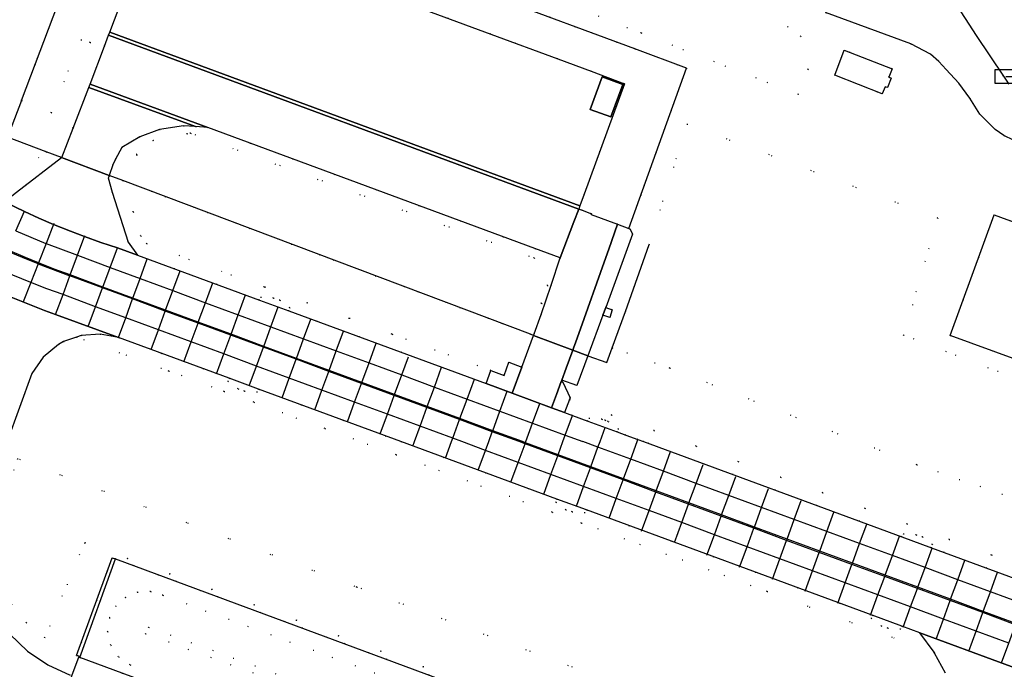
# Model space of a CAD drawing. Header units: metres. Extents: x 174791 to 179073, y 406431 to 409043.
# Tile 184 of 256: x 176574 to 176715, y 408217 to 408311. Entities that reach past the tile are written whole.
import ezdxf

# ---------------------------------------------------------------- set-up
doc = ezdxf.new("R2010")
doc.units = ezdxf.units.M
doc.linetypes.add('DOT', pattern=[6.35, 0, -6.35])
doc.layers.get('0').update_dxf_attribs({"color": 254})
for name, color, linetype in [('overigbouwwerk_open_loods', 254, 'Continuous'), ('panden', 254, 'Continuous'), ('scheiding_faunaraster', 254, 'Continuous'), ('scheiding_hek', 254, 'Continuous'), ('scheiding_rolpoort', 254, 'Continuous'), ('straatmeubilair_afsluitboom', 254, 'Continuous'), ('terreindeelbegroeid', 254, 'DOT'), ('terreindeelonbegroeid', 254, 'DOT'), ('wegdeel_opstelplaats', 254, 'Continuous'), ('wegdeel_rijbaan', 254, 'Continuous'), ('wegdeel_rolbaan', 254, 'Continuous'), ('weginrichtingselement_markering_vliegtuigverharding', 254, 'Continuous'), ('weginrichtingselement_voeg_vliegtuigverharding', 254, 'Continuous')]:
    doc.layers.add(name, color=color, linetype=linetype)

# ---------------------------------------------------------------- blocks, each defined once
blk = doc.blocks.new('065')
at = {"color": 0, "linetype": 'Continuous'}
blk.add_line((0, 0), (3, 0), dxfattribs=at)
blk.add_3dface([(-1.5, 1), (1.5, 1), (1.5, -1), (-1.5, -1)], dxfattribs=at)

msp = doc.modelspace()

# ---------------------------------------------------------------- linework, layer by layer
at = {"layer": 'overigbouwwerk_open_loods'}
msp.add_polyline3d([(176655.376, 408297.662, 0), (176657.078, 408302.311, 0), (176660.036, 408301.228, 0), (176658.334, 408296.58, 0)], close=True, dxfattribs=at)
at = {"layer": 'panden'}
for points in [[(176698.539, 408302.139, 0), (176697.987, 408300.788, 0), (176697.654, 408300.918, 0), (176697.258, 408299.905, 0), (176690.43, 408302.575, 0), (176691.808, 408306.151, 0), (176698.654, 408303.474, 0), (176698.186, 408302.277, 0)], [(176721.638, 408279.472, 0), (176727.458, 408277.342, 0), (176733.837, 408275.007, 0), (176739.905, 408272.786, 0), (176748.557, 408269.62, 0), (176742.233, 408252.341, 0), (176706.99, 408265.239, 0), (176713.314, 408282.518, 0)]]:
    msp.add_polyline3d(points, close=True, dxfattribs=at)
at = {"layer": 'scheiding_faunaraster'}
msp.add_polyline3d([(176653.694, 408192.555, 0), (176582.127, 408219.043, 0), (176587.246, 408233.175, 0)], dxfattribs=at)
at = {"layer": 'scheiding_hek'}
for p, q in [((176661.753, 408306.351), (176604.707, 408327.491)), ((176669.187, 408303.596), (176661.753, 408306.351)), ((176660.923, 408280.563), (176669.187, 408303.596)), ((176573.763, 408298.923), (176571.784, 408293.667)), ((176577.313, 408291.583), (176571.784, 408293.667)), ((176579.514, 408290.754), (176577.313, 408291.583)), ((176588.315, 408287.439), (176586.35, 408288.179)), ((176646.813, 408265.4), (176588.315, 408287.439)), ((176647.233, 408265.242), (176646.813, 408265.4)), ((176652.844, 408263.128), (176655.022, 408262.329)), ((176587.246, 408233.175), (176680.691, 408198.616))]:
    msp.add_line(p, q, dxfattribs=at)
for points in [[(176586.991, 408334.056, 0), (176584.804, 408328.247, 0), (176573.745, 408298.874, 0)], [(176658.504, 408263.444, 0), (176660.425, 408268.69, 0), (176663.819, 408278.273, 0)], [(176655.022, 408262.329, 0), (176657.732, 408261.335, 0), (176658.504, 408263.444, 0)], [(176582.03, 408219.208, 0), (176581.674, 408219.299, 0), (176586.805, 408233.338, 0), (176587.246, 408233.175, 0)]]:
    msp.add_polyline3d(points, dxfattribs=at)
at = {"layer": 'scheiding_rolpoort'}
for p, q in [((176586.35, 408288.179), (176579.514, 408290.754)), ((176647.233, 408265.242), (176652.844, 408263.128)), ((176578.501, 408209.793), (176582.03, 408219.208))]:
    msp.add_line(p, q, dxfattribs=at)
at = {"layer": 'terreindeelbegroeid'}
for points in [[(176510.057, 408369.803, 0), (176575.473, 408346.211, 0), (176582.704, 408328.262, 0), (176582.856, 408327.906, 0), (176581.843, 408327.667, 0), (176582.234, 408325.715, 0), (176583.805, 408326.046, 0), (176583.975, 408327.09, 0), (176583.618, 408328.123, 0), (176584.676, 408328.561, 0), (176584.804, 408328.247, 0), (176573.763, 408298.923, 0), (176571.784, 408293.667, 0), (176577.313, 408291.583, 0), (176571.084, 408286.782, 0)], [(176743.202, 408222.581, 0), (176652.384, 408256.051, 0), (176652.47, 408256.285, 0), (176651.427, 408258.532, 0), (176651.192, 408258.619, 0), (176651.268, 408258.827, 0), (176653.426, 408258.036, 0), (176655.022, 408262.329, 0), (176657.189, 408268.16, 0), (176658.173, 408267.829, 0), (176658.497, 408268.929, 0), (176657.59, 408269.231, 0), (176661.448, 408279.757, 0), (176661.108, 408280.493, 0), (176660.923, 408280.563, 0), (176669.187, 408303.596, 0), (176661.753, 408306.351, 0), (176604.707, 408327.491, 0)], [(176689.136, 408311.555, 0), (176701.378, 408307.085, 0), (176704.172, 408305.56, 0), (176705.366, 408304.554, 0), (176706.415, 408303.398, 0), (176708.218, 408301.402, 0), (176709.838, 408299.255, 0), (176711.26, 408296.972, 0), (176713.439, 408294.775, 0), (176714.719, 408293.92, 0), (176716.102, 408293.243, 0)], [(176571.084, 408286.782, 0), (176577.313, 408291.583, 0), (176579.514, 408290.754, 0), (176573.045, 408285.768, 0)], [(176721.638, 408279.472, 0), (176713.314, 408282.518, 0), (176706.99, 408265.239, 0), (176742.233, 408252.341, 0)], [(176571.721, 408250, 0), (176575.274, 408259.77, 0), (176576.882, 408262.123, 0), (176579.077, 408263.941, 0), (176579.816, 408264.354, 0), (176581.668, 408265.002, 0), (176594.929, 408260.13, 0), (176602.86, 408257.215, 0), (176607.094, 408255.652, 0), (176617.308, 408251.888, 0), (176627.523, 408248.123, 0), (176649.887, 408239.887, 0), (176654.117, 408238.329, 0), (176680.736, 408228.524, 0), (176704.763, 408219.675, 0), (176706.339, 408216.811, 0)], [(176742.51, 408220.704, 0), (176704.306, 408234.788, 0), (176704.456, 408235.238, 0), (176703.03, 408236.323, 0), (176702.109, 408236.638, 0), (176700.283, 408236.772, 0), (176700.079, 408236.344, 0), (176663.02, 408250, 0), (176662.2, 408250.302, 0), (176660.482, 408250.934, 0), (176659.248, 408251.388, 0), (176659.379, 408251.827, 0), (176657.954, 408252.912, 0), (176657.487, 408253.071, 0), (176657.032, 408253.227, 0), (176655.207, 408253.361, 0), (176655.011, 408252.951, 0), (176652.817, 408253.76, 0), (176651.693, 408254.174, 0), (176652.384, 408256.051, 0), (176743.202, 408222.581, 0)], [(176680.691, 408198.616, 0), (176587.246, 408233.175, 0), (176586.805, 408233.338, 0), (176581.674, 408219.299, 0), (176582.03, 408219.208, 0), (176580.991, 408216.437, 0)], [(176580.78, 408216.511, 0), (176577.571, 408217.962, 0), (176574.652, 408219.932, 0), (176572.106, 408222.365, 0)]]:
    msp.add_polyline3d(points, dxfattribs=at)
for points in [[(176603.769, 408327.839, 0), (176601.934, 408322.964, 0), (176597.907, 408324.456, 0), (176593.107, 408326.234, 0), (176591.815, 408322.84, 0), (176589.129, 408315.784, 0), (176587.791, 408312.27, 0), (176586.456, 408308.762, 0), (176586.279, 408308.295, 0), (176585.681, 408306.713, 0), (176583.647, 408307.277, 0), (176582.312, 408307.648, 0), (176578.063, 408297.176, 0), (176573.763, 408298.923, 0), (176584.804, 408328.247, 0), (176586.991, 408334.056, 0), (176592.794, 408331.906, 0)], [(176725.022, 408330.528, 0), (176729.176, 408328.963, 0), (176727.068, 408323.378, 0), (176728.15, 408322.958, 0), (176719.154, 408298.543, 0), (176716.368, 408300.273, 0), (176715.403, 408301.262, 0), (176714.629, 408302.408, 0), (176710.733, 408308.237, 0), (176707.467, 408313.264, 0), (176706.86, 408315.08, 0), (176706.642, 408316.982, 0), (176706.785, 408318.697, 0), (176707.244, 408320.355, 0), (176710.595, 408329.393, 0), (176711.266, 408330.668, 0), (176712.217, 408331.75, 0), (176713.396, 408332.578, 0), (176714.565, 408333.059, 0), (176715.808, 408333.289, 0), (176717.071, 408333.257, 0), (176718.301, 408332.966, 0)], [(176660.923, 408280.563, 0), (176659.274, 408281.181, 0), (176655.512, 408282.592, 0), (176655.547, 408282.687, 0), (176654.184, 408283.191, 0), (176653.784, 408283.339, 0), (176653.715, 408283.364, 0), (176653.887, 408283.834, 0), (176654.503, 408285.517, 0), (176660.295, 408301.346, 0), (176655.496, 408303.124, 0), (176650.697, 408304.901, 0), (176641.1, 408308.456, 0), (176626.702, 408313.79, 0), (176621.902, 408315.568, 0), (176611.77, 408319.321, 0), (176610.917, 408319.637, 0), (176606.003, 408321.457, 0), (176602.871, 408322.617, 0), (176604.707, 408327.491, 0), (176661.753, 408306.351, 0), (176669.187, 408303.596, 0)], [(176654.63, 408311.776, 0), (176662.665, 408308.627, 0), (176685.218, 408299.788, 0), (176686.606, 408303.392, 0), (176685.545, 408308.164, 0), (176678.48, 408313.354, 0), (176666.383, 408317.899, 0), (176658.712, 408320.782, 0)], [(176662.665, 408308.627, 0), (176654.63, 408311.776, 0), (176658.712, 408320.782, 0), (176666.383, 408317.899, 0), (176678.48, 408313.354, 0), (176685.545, 408308.164, 0), (176686.606, 408303.392, 0), (176685.218, 408299.788, 0)], [(176585.681, 408306.713, 0), (176583.626, 408301.28, 0), (176583.445, 408300.814, 0), (176581.176, 408294.981, 0), (176578.063, 408297.176, 0), (176582.312, 408307.648, 0), (176583.647, 408307.277, 0)], [(176690.43, 408302.575, 0), (176697.258, 408299.905, 0), (176697.654, 408300.918, 0), (176697.987, 408300.788, 0), (176698.539, 408302.139, 0), (176698.186, 408302.277, 0), (176698.654, 408303.474, 0), (176691.808, 408306.151, 0)], [(176578.063, 408297.176, 0), (176581.176, 408294.981, 0), (176579.54, 408290.774, 0), (176579.514, 408290.754, 0), (176577.313, 408291.583, 0), (176571.784, 408293.667, 0), (176573.763, 408298.923, 0)], [(176598.717, 408295.185, 0), (176600.483, 408295.067, 0), (176647.426, 408277.693, 0), (176651.07, 408276.344, 0), (176649.756, 408272.453, 0), (176648.333, 408268.24, 0), (176647.309, 408265.45, 0), (176647.233, 408265.242, 0), (176646.813, 408265.4, 0), (176648.401, 408269.833, 0), (176648.32, 408269.863, 0), (176649.255, 408272.389, 0), (176647.306, 408276.352, 0), (176598.007, 408294.252, 0), (176597.533, 408294.16, 0), (176592.64, 408293.214, 0), (176590.278, 408291.236, 0), (176590.343, 408291.087, 0), (176588.315, 408287.439, 0), (176586.35, 408288.179, 0), (176586.866, 408289.707, 0), (176587.25, 408290.533, 0), (176588.192, 408292.191, 0), (176590.759, 408293.736, 0), (176593.568, 408294.775, 0), (176597.01, 408295.299, 0)], [(176705.214, 408282.074, 0), (176700.326, 408265.29, 0), (176731.908, 408253.062, 0), (176732.569, 408250, 0), (176735.791, 408235.078, 0), (176702.196, 408246.697, 0), (176666.779, 408260.553, 0), (176658.504, 408263.444, 0), (176660.425, 408268.69, 0), (176663.819, 408278.273, 0), (176669.262, 408295.557, 0)], [(176658.504, 408263.444, 0), (176666.779, 408260.553, 0), (176702.196, 408246.697, 0), (176735.791, 408235.078, 0), (176732.569, 408250, 0), (176731.908, 408253.062, 0), (176700.326, 408265.29, 0), (176705.214, 408282.074, 0), (176669.262, 408295.557, 0), (176663.819, 408278.273, 0), (176660.425, 408268.69, 0)], [(176646.813, 408265.4, 0), (176588.315, 408287.439, 0), (176590.343, 408291.087, 0), (176590.278, 408291.236, 0), (176592.64, 408293.214, 0), (176597.533, 408294.16, 0), (176598.007, 408294.252, 0), (176647.306, 408276.352, 0), (176649.255, 408272.389, 0), (176648.32, 408269.863, 0), (176648.401, 408269.833, 0)], [(176588.315, 408287.439, 0), (176589.802, 408282.944, 0), (176590.891, 408279.525, 0), (176591.699, 408278.408, 0), (176608.589, 408272.184, 0), (176626.972, 408265.412, 0), (176641.125, 408260.199, 0), (176640.434, 408258.323, 0), (176612.129, 408268.748, 0), (176612.273, 408269.2, 0), (176610.848, 408270.285, 0), (176609.926, 408270.6, 0), (176608.1, 408270.734, 0), (176607.897, 408270.307, 0), (176590.436, 408276.741, 0), (176589.083, 408278.613, 0), (176586.796, 408285.791, 0), (176586.229, 408287.823, 0), (176586.251, 408287.887, 0), (176586.35, 408288.179, 0)], [(176646.813, 408265.4, 0), (176647.233, 408265.242, 0), (176645.562, 408260.689, 0), (176643.685, 408261.378, 0), (176642.999, 408259.51, 0), (176641.125, 408260.199, 0), (176626.972, 408265.412, 0), (176608.589, 408272.184, 0), (176591.699, 408278.408, 0), (176590.891, 408279.525, 0), (176589.802, 408282.944, 0), (176588.315, 408287.439, 0)], [(176587.688, 408264.921, 0), (176603.55, 408259.092, 0), (176603.411, 408258.639, 0), (176604.837, 408257.554, 0), (176605.758, 408257.239, 0), (176607.584, 408257.105, 0), (176607.786, 408257.529, 0), (176628.214, 408250, 0), (176650.578, 408241.764, 0), (176650.438, 408241.324, 0), (176651.863, 408240.239, 0), (176652.784, 408239.924, 0), (176654.61, 408239.79, 0), (176654.808, 408240.206, 0), (176695.825, 408225.098, 0), (176695.689, 408224.641, 0), (176697.114, 408223.556, 0), (176698.036, 408223.241, 0), (176699.861, 408223.107, 0), (176700.067, 408223.538, 0), (176702.667, 408222.58, 0), (176704.687, 408219.813, 0), (176704.763, 408219.675, 0), (176680.736, 408228.524, 0), (176654.117, 408238.329, 0), (176649.887, 408239.887, 0), (176627.523, 408248.123, 0), (176617.308, 408251.888, 0), (176607.094, 408255.652, 0), (176602.86, 408257.215, 0), (176594.929, 408260.13, 0), (176581.668, 408265.002, 0), (176582.358, 408265.243, 0), (176585.045, 408265.437, 0)], [(176573.203, 408247.552, 0), (176570.801, 408239.74, 0), (176570.086, 408236.459, 0), (176570.101, 408233.101, 0), (176570.865, 408229.771, 0), (176572.346, 408226.692, 0), (176574.471, 408224.016, 0), (176577.134, 408221.876, 0), (176582.833, 408235.497, 0), (176679.93, 408199.935, 0), (176683.057, 408206.447, 0), (176621.877, 408229.143, 0)], [(176573.203, 408247.552, 0), (176621.877, 408229.143, 0), (176683.057, 408206.447, 0), (176679.93, 408199.935, 0), (176582.833, 408235.497, 0), (176577.134, 408221.876, 0), (176574.471, 408224.016, 0), (176572.346, 408226.692, 0), (176570.865, 408229.771, 0), (176570.101, 408233.101, 0), (176570.086, 408236.459, 0), (176570.801, 408239.74, 0)], [(176587.246, 408233.175, 0), (176582.127, 408219.043, 0), (176653.694, 408192.555, 0), (176656.742, 408191.409, 0), (176677.227, 408183.901, 0), (176682.451, 408197.965, 0), (176682.982, 408197.764, 0), (176677.819, 408183.827, 0), (176676.778, 408181.019, 0), (176660.868, 408186.881, 0), (176653.655, 408189.614, 0), (176652.778, 408190.059, 0), (176651.791, 408190.96, 0), (176649.109, 408193.54, 0), (176592.185, 408214.576, 0), (176592.138, 408214.433, 0), (176586.914, 408214.341, 0), (176580.991, 408216.437, 0), (176582.03, 408219.208, 0), (176581.674, 408219.299, 0), (176586.805, 408233.338, 0)], [(176680.691, 408198.616, 0), (176682.451, 408197.965, 0), (176677.227, 408183.901, 0), (176656.742, 408191.409, 0), (176653.694, 408192.555, 0), (176582.127, 408219.043, 0), (176587.246, 408233.175, 0)], [(176649.26, 408195.503, 0), (176651.286, 408195.488, 0), (176653.193, 408196.173, 0), (176654.745, 408197.474, 0), (176655.753, 408199.232, 0), (176656.09, 408201.057, 0), (176655.832, 408202.894, 0), (176655.004, 408204.555, 0), (176653.692, 408205.868, 0), (176652.031, 408206.696, 0), (176594.074, 408227.955, 0), (176592.277, 408228.486, 0), (176590.406, 408228.384, 0), (176588.676, 408227.662, 0), (176587.289, 408226.402, 0), (176586.403, 408224.751, 0), (176586.126, 408222.763, 0), (176586.578, 408220.807, 0), (176587.7, 408219.143, 0), (176589.344, 408217.99, 0)], [(176649.26, 408195.503, 0), (176589.344, 408217.99, 0), (176587.7, 408219.143, 0), (176586.578, 408220.807, 0), (176586.126, 408222.763, 0), (176586.403, 408224.751, 0), (176587.289, 408226.402, 0), (176588.676, 408227.662, 0), (176590.406, 408228.384, 0), (176592.277, 408228.486, 0), (176594.074, 408227.955, 0), (176652.031, 408206.696, 0), (176653.692, 408205.868, 0), (176655.004, 408204.555, 0), (176655.832, 408202.894, 0), (176656.09, 408201.057, 0), (176655.753, 408199.232, 0), (176654.745, 408197.474, 0), (176653.193, 408196.173, 0), (176651.286, 408195.488, 0)], [(176649.476, 408201.28, 0), (176649.773, 408202.288, 0), (176592.01, 408223.376, 0), (176591.576, 408222.452, 0)], [(176649.476, 408201.28, 0), (176591.576, 408222.452, 0), (176592.01, 408223.376, 0), (176649.773, 408202.288, 0)]]:
    msp.add_polyline3d(points, close=True, dxfattribs=at)
at = {"layer": 'terreindeelonbegroeid'}
for points in [[(176612.129, 408268.748, 0), (176607.897, 408270.307, 0), (176608.1, 408270.734, 0), (176609.926, 408270.6, 0), (176610.848, 408270.285, 0), (176612.273, 408269.2, 0)], [(176607.786, 408257.529, 0), (176607.584, 408257.105, 0), (176605.758, 408257.239, 0), (176604.837, 408257.554, 0), (176603.411, 408258.639, 0), (176603.55, 408259.092, 0)], [(176659.248, 408251.388, 0), (176655.011, 408252.951, 0), (176655.207, 408253.361, 0), (176657.032, 408253.227, 0), (176657.487, 408253.071, 0), (176657.954, 408252.912, 0), (176659.379, 408251.827, 0)], [(176654.808, 408240.206, 0), (176654.61, 408239.79, 0), (176652.784, 408239.924, 0), (176651.863, 408240.239, 0), (176650.438, 408241.324, 0), (176650.578, 408241.764, 0)], [(176704.306, 408234.788, 0), (176700.079, 408236.344, 0), (176700.283, 408236.772, 0), (176702.109, 408236.638, 0), (176703.03, 408236.323, 0), (176704.456, 408235.238, 0)], [(176700.067, 408223.538, 0), (176699.861, 408223.107, 0), (176698.036, 408223.241, 0), (176697.114, 408223.556, 0), (176695.689, 408224.641, 0), (176695.825, 408225.098, 0)]]:
    msp.add_polyline3d(points, close=True, dxfattribs=at)
at = {"layer": 'wegdeel_opstelplaats'}
for points in [[(176601.934, 408322.964, 0), (176602.871, 408322.617, 0), (176606.003, 408321.457, 0), (176610.917, 408319.637, 0), (176611.77, 408319.321, 0), (176621.902, 408315.568, 0), (176626.702, 408313.79, 0), (176641.1, 408308.456, 0), (176650.697, 408304.901, 0), (176655.496, 408303.124, 0), (176660.295, 408301.346, 0), (176654.503, 408285.517, 0), (176653.887, 408283.834, 0), (176586.456, 408308.762, 0), (176587.791, 408312.27, 0), (176589.129, 408315.784, 0), (176591.815, 408322.84, 0), (176593.107, 408326.234, 0), (176597.907, 408324.456, 0)], [(176653.715, 408283.364, 0), (176653.024, 408281.53, 0), (176651.07, 408276.344, 0), (176647.426, 408277.693, 0), (176600.483, 408295.067, 0), (176583.626, 408301.28, 0), (176585.681, 408306.713, 0), (176586.279, 408308.295, 0)], [(176653.887, 408283.834, 0), (176653.715, 408283.364, 0), (176586.279, 408308.295, 0), (176586.456, 408308.762, 0)], [(176655.376, 408297.662, 0), (176658.334, 408296.58, 0), (176660.036, 408301.228, 0), (176657.078, 408302.311, 0)], [(176600.483, 408295.067, 0), (176598.717, 408295.185, 0), (176583.445, 408300.814, 0), (176583.626, 408301.28, 0)], [(176660.923, 408280.563, 0), (176661.108, 408280.493, 0), (176661.448, 408279.757, 0), (176657.59, 408269.231, 0), (176657.189, 408268.16, 0), (176655.022, 408262.329, 0), (176652.844, 408263.128, 0), (176652.941, 408263.393, 0), (176652.948, 408263.413, 0), (176653.278, 408264.312, 0), (176653.955, 408266.161, 0), (176657.345, 408275.734, 0), (176658.016, 408277.629, 0), (176659.274, 408281.181, 0)], [(176657.189, 408268.16, 0), (176657.59, 408269.231, 0), (176658.497, 408268.929, 0), (176658.173, 408267.829, 0)], [(176655.022, 408262.329, 0), (176653.426, 408258.036, 0), (176651.268, 408258.827, 0), (176651.895, 408260.538, 0), (176652.844, 408263.128, 0)], [(176645.562, 408260.689, 0), (176644.187, 408256.94, 0), (176640.434, 408258.323, 0), (176641.125, 408260.199, 0), (176642.999, 408259.51, 0), (176643.685, 408261.378, 0)], [(176652.384, 408256.051, 0), (176651.693, 408254.174, 0), (176649.816, 408254.865, 0), (176650.512, 408256.763, 0), (176651.192, 408258.619, 0), (176651.427, 408258.532, 0), (176652.47, 408256.285, 0)]]:
    msp.add_polyline3d(points, close=True, dxfattribs=at)
at = {"layer": 'wegdeel_rijbaan'}
for points in [[(176715.808, 408333.289, 0), (176714.565, 408333.059, 0), (176713.396, 408332.578, 0), (176712.217, 408331.75, 0), (176711.266, 408330.668, 0), (176710.595, 408329.393, 0), (176707.244, 408320.355, 0), (176706.785, 408318.697, 0), (176706.642, 408316.982, 0), (176706.86, 408315.08, 0), (176707.467, 408313.264, 0), (176710.733, 408308.237, 0), (176714.629, 408302.408, 0), (176715.403, 408301.262, 0)], [(176716.102, 408293.243, 0), (176714.719, 408293.92, 0), (176713.439, 408294.775, 0), (176711.26, 408296.972, 0), (176709.838, 408299.255, 0), (176708.218, 408301.402, 0), (176706.415, 408303.398, 0), (176705.366, 408304.554, 0), (176704.172, 408305.56, 0), (176701.378, 408307.085, 0), (176689.136, 408311.555, 0)], [(176571.094, 408271.184, 0), (176577.091, 408268.806, 0), (176578.674, 408268.245, 0), (176587.688, 408264.921, 0), (176585.045, 408265.437, 0), (176582.358, 408265.243, 0), (176581.668, 408265.002, 0), (176579.816, 408264.354, 0), (176579.077, 408263.941, 0), (176576.882, 408262.123, 0), (176575.274, 408259.77, 0), (176571.721, 408250, 0)], [(176572.106, 408222.365, 0), (176574.652, 408219.932, 0), (176577.571, 408217.962, 0), (176580.78, 408216.511, 0)], [(176706.339, 408216.811, 0), (176704.763, 408219.675, 0), (176704.687, 408219.813, 0), (176702.667, 408222.58, 0), (176727.036, 408213.603, 0)]]:
    msp.add_polyline3d(points, dxfattribs=at)
for points in [[(176598.717, 408295.185, 0), (176597.01, 408295.299, 0), (176593.568, 408294.775, 0), (176590.759, 408293.736, 0), (176588.192, 408292.191, 0), (176587.25, 408290.533, 0), (176586.866, 408289.707, 0), (176586.35, 408288.179, 0), (176579.514, 408290.754, 0), (176579.54, 408290.774, 0), (176581.176, 408294.981, 0), (176583.445, 408300.814, 0)], [(176586.35, 408288.179, 0), (176586.251, 408287.887, 0), (176586.229, 408287.823, 0), (176586.796, 408285.791, 0), (176589.083, 408278.613, 0), (176590.436, 408276.741, 0), (176587.552, 408277.809, 0), (176585.175, 408278.587, 0), (176582.816, 408279.42, 0), (176580.816, 408280.174, 0), (176578.346, 408281.169, 0), (176576.243, 408282.071, 0), (176574.183, 408283.007, 0), (176571.616, 408284.235, 0), (176571.901, 408285.149, 0), (176572.409, 408285.278, 0), (176573.045, 408285.768, 0), (176579.514, 408290.754, 0)], [(176659.274, 408281.181, 0), (176658.016, 408277.629, 0), (176657.345, 408275.734, 0), (176653.955, 408266.161, 0), (176653.278, 408264.312, 0), (176652.948, 408263.413, 0), (176652.941, 408263.393, 0), (176652.844, 408263.128, 0), (176647.233, 408265.242, 0), (176647.309, 408265.45, 0), (176648.333, 408268.24, 0), (176649.756, 408272.453, 0), (176651.07, 408276.344, 0), (176653.024, 408281.53, 0), (176653.715, 408283.364, 0), (176653.784, 408283.339, 0), (176654.184, 408283.191, 0), (176655.547, 408282.687, 0), (176655.512, 408282.592, 0)], [(176652.844, 408263.128, 0), (176651.895, 408260.538, 0), (176651.268, 408258.827, 0), (176651.192, 408258.619, 0), (176650.512, 408256.763, 0), (176649.816, 408254.865, 0), (176644.187, 408256.94, 0), (176645.562, 408260.689, 0), (176647.233, 408265.242, 0)]]:
    msp.add_polyline3d(points, close=True, dxfattribs=at)
at = {"layer": 'wegdeel_rolbaan'}
for points in [[(176571.616, 408284.235, 0), (176574.183, 408283.007, 0), (176576.243, 408282.071, 0), (176578.346, 408281.169, 0), (176580.816, 408280.174, 0), (176582.816, 408279.42, 0), (176585.175, 408278.587, 0), (176587.552, 408277.809, 0), (176590.436, 408276.741, 0), (176607.897, 408270.307, 0), (176612.129, 408268.748, 0), (176640.434, 408258.323, 0), (176644.187, 408256.94, 0), (176649.816, 408254.865, 0), (176651.693, 408254.174, 0), (176652.817, 408253.76, 0), (176655.011, 408252.951, 0), (176659.248, 408251.388, 0), (176660.482, 408250.934, 0), (176662.2, 408250.302, 0), (176663.02, 408250, 0), (176700.079, 408236.344, 0), (176704.306, 408234.788, 0), (176742.51, 408220.704, 0)], [(176727.036, 408213.603, 0), (176702.667, 408222.58, 0), (176700.067, 408223.538, 0), (176695.825, 408225.098, 0), (176654.808, 408240.206, 0), (176650.578, 408241.764, 0), (176628.214, 408250, 0), (176607.786, 408257.529, 0), (176603.55, 408259.092, 0), (176587.688, 408264.921, 0), (176578.674, 408268.245, 0), (176577.091, 408268.806, 0), (176571.094, 408271.184, 0)]]:
    msp.add_polyline3d(points, dxfattribs=at)
at = {"layer": 'weginrichtingselement_markering_vliegtuigverharding'}
for p, q in [((176576.125, 408275.532), (176576.158, 408275.519)), ((176576.158, 408275.519), (176580.714, 408273.789)), ((176580.727, 408273.784), (176580.714, 408273.789)), ((176585.415, 408272.054), (176580.727, 408273.784)), ((176589.716, 408270.467), (176585.415, 408272.054)), ((176594.407, 408268.735), (176589.716, 408270.467)), ((176599.097, 408267.004), (176594.407, 408268.735)), ((176603.788, 408265.273), (176599.097, 408267.004)), ((176608.479, 408263.542), (176603.788, 408265.273)), ((176613.17, 408261.81), (176608.479, 408263.542)), ((176617.86, 408260.079), (176613.17, 408261.81)), ((176622.551, 408258.348), (176617.86, 408260.079)), ((176627.242, 408256.617), (176622.551, 408258.348)), ((176631.933, 408254.885), (176627.242, 408256.617)), ((176636.624, 408253.154), (176631.933, 408254.885)), ((176641.314, 408251.423), (176636.624, 408253.154)), ((176645.169, 408250), (176641.314, 408251.423))]:
    msp.add_line(p, q, dxfattribs=at)
for points in [[(176571.686, 408277.383, 0), (176573.863, 408276.444, 0), (176576.125, 408275.532, 0)], [(176716.372, 408223.739, 0), (176711.68, 408225.467, 0), (176706.988, 408227.196, 0), (176702.297, 408228.924, 0), (176697.605, 408230.653, 0), (176692.913, 408232.382, 0), (176688.222, 408234.11, 0), (176683.531, 408235.841, 0), (176678.84, 408237.573, 0), (176674.149, 408239.304, 0), (176669.459, 408241.035, 0), (176664.768, 408242.767, 0), (176660.077, 408244.498, 0), (176655.387, 408246.229, 0), (176650.696, 408247.96, 0), (176646.005, 408249.691, 0), (176645.169, 408250, 0)]]:
    msp.add_polyline3d(points, dxfattribs=at)
at = {"layer": 'weginrichtingselement_voeg_vliegtuigverharding'}
for p, q in [((176572.96, 408280.252), (176574.208, 408283.063)), ((176586.495, 408274.964), (176587.552, 408277.809)), ((176575.114, 408272.825), (176574.035, 408270.04)), ((176656.766, 408250), (176657.509, 408252.031)), ((176629.916, 408249.373), (176630.146, 408250)), ((176634.608, 408247.645), (176635.47, 408250)), ((176662.09, 408250), (176662.2, 408250.302))]:
    msp.add_line(p, q, dxfattribs=at)
for points in [[(176578.4, 408281.309, 0), (176577.29, 408278.442, 0), (176576.2, 408275.628, 0)], [(176572.96, 408280.252, 0), (176575.109, 408279.321, 0), (176577.281, 408278.445, 0), (176577.29, 408278.442, 0), (176581.819, 408276.731, 0), (176586.495, 408274.964, 0)], [(176580.773, 408273.908, 0), (176581.819, 408276.731, 0), (176582.864, 408279.552, 0)], [(176580.773, 408273.908, 0), (176578.477, 408274.743, 0), (176576.2, 408275.628, 0), (176574.341, 408276.392, 0), (176571.749, 408277.524, 0)], [(176576.2, 408275.628, 0), (176576.158, 408275.519, 0), (176575.114, 408272.825, 0)], [(176583.36, 408266.519, 0), (176584.409, 408269.349, 0), (176585.415, 408272.054, 0), (176585.459, 408272.172, 0), (176586.495, 408274.964, 0)], [(176586.495, 408274.964, 0), (176590.784, 408273.385, 0), (176595.475, 408271.657, 0), (176600.168, 408269.93, 0), (176604.86, 408268.202, 0), (176609.552, 408266.475, 0), (176614.244, 408264.747, 0), (176618.936, 408263.02, 0), (176623.628, 408261.292, 0), (176628.32, 408259.564, 0), (176633.012, 408257.837, 0), (176637.704, 408256.109, 0), (176642.397, 408254.381, 0), (176647.089, 408252.654, 0), (176651.781, 408250.926, 0), (176654.296, 408250, 0)], [(176589.757, 408270.579, 0), (176590.784, 408273.385, 0), (176591.826, 408276.234, 0)], [(176575.114, 408272.825, 0), (176572.52, 408273.899, 0), (176570.528, 408274.773, 0)], [(176578.674, 408268.245, 0), (176579.729, 408271.09, 0), (176580.726, 408273.78, 0)], [(176580.726, 408273.78, 0), (176580.727, 408273.784, 0), (176580.773, 408273.908, 0)], [(176589.757, 408270.579, 0), (176585.459, 408272.172, 0), (176580.773, 408273.908, 0)], [(176592.381, 408263.197, 0), (176593.417, 408266.03, 0), (176594.407, 408268.735, 0), (176594.449, 408268.851, 0), (176595.475, 408271.657, 0), (176596.517, 408274.505, 0)], [(176636.935, 408250, 0), (176635.644, 408250.476, 0), (176630.952, 408252.204, 0), (176626.26, 408253.932, 0), (176621.568, 408255.661, 0), (176616.877, 408257.389, 0), (176612.185, 408259.117, 0), (176607.493, 408260.845, 0), (176602.801, 408262.574, 0), (176598.109, 408264.302, 0), (176593.417, 408266.03, 0), (176588.726, 408267.759, 0), (176584.409, 408269.349, 0), (176579.732, 408271.089, 0), (176579.729, 408271.09, 0), (176577.414, 408271.933, 0), (176575.114, 408272.825, 0)], [(176597.073, 408261.469, 0), (176598.109, 408264.302, 0), (176599.097, 408267.004, 0), (176599.141, 408267.123, 0), (176600.168, 408269.93, 0), (176601.209, 408272.776, 0)], [(176601.765, 408259.741, 0), (176602.801, 408262.574, 0), (176603.788, 408265.273, 0), (176603.833, 408265.395, 0), (176604.86, 408268.202, 0), (176605.901, 408271.047, 0)], [(176587.688, 408264.921, 0), (176588.726, 408267.759, 0), (176589.716, 408270.467, 0), (176589.757, 408270.579, 0)], [(176645.638, 408250, 0), (176641.369, 408251.572, 0), (176636.677, 408253.3, 0), (176631.985, 408255.028, 0), (176627.293, 408256.756, 0), (176622.601, 408258.484, 0), (176617.909, 408260.212, 0), (176613.217, 408261.939, 0), (176608.525, 408263.667, 0), (176603.833, 408265.395, 0), (176599.141, 408267.123, 0), (176594.449, 408268.851, 0), (176589.757, 408270.579, 0)], [(176606.457, 408258.013, 0), (176607.493, 408260.845, 0), (176608.479, 408263.542, 0), (176608.525, 408263.667, 0), (176609.552, 408266.475, 0), (176610.592, 408269.319, 0)], [(176611.149, 408256.285, 0), (176612.185, 408259.117, 0), (176613.17, 408261.81, 0), (176613.217, 408261.939, 0), (176614.244, 408264.747, 0), (176615.284, 408267.59, 0)], [(176615.841, 408254.557, 0), (176616.877, 408257.389, 0), (176617.86, 408260.079, 0), (176617.909, 408260.212, 0), (176618.936, 408263.02, 0), (176619.975, 408265.861, 0)], [(176620.532, 408252.829, 0), (176621.568, 408255.661, 0), (176622.551, 408258.348, 0), (176622.601, 408258.484, 0), (176623.628, 408261.292, 0), (176624.667, 408264.132, 0)], [(176625.224, 408251.101, 0), (176626.26, 408253.932, 0), (176627.242, 408256.617, 0), (176627.293, 408256.756, 0), (176628.32, 408259.564, 0), (176629.28, 408262.189, 0)], [(176630.146, 408250, 0), (176630.952, 408252.204, 0), (176631.933, 408254.885, 0), (176631.985, 408255.028, 0), (176633.012, 408257.837, 0), (176634.05, 408260.675, 0)], [(176635.47, 408250, 0), (176635.644, 408250.476, 0), (176636.624, 408253.154, 0), (176636.677, 408253.3, 0), (176637.704, 408256.109, 0), (176638.742, 408258.946, 0)], [(176640.794, 408250, 0), (176641.314, 408251.423, 0), (176641.369, 408251.572, 0), (176642.397, 408254.381, 0), (176643.434, 408257.217, 0)], [(176646.118, 408250, 0), (176647.089, 408252.654, 0), (176648.125, 408255.488, 0)], [(176651.442, 408250, 0), (176651.781, 408250.926, 0), (176652.817, 408253.76, 0)], [(176715.405, 408221.095, 0), (176710.712, 408222.823, 0), (176706.021, 408224.551, 0), (176701.329, 408226.28, 0), (176696.637, 408228.008, 0), (176691.945, 408229.736, 0), (176687.254, 408231.465, 0), (176682.562, 408233.193, 0), (176677.87, 408234.921, 0), (176673.178, 408236.649, 0), (176668.487, 408238.378, 0), (176663.795, 408240.106, 0), (176659.103, 408241.834, 0), (176654.411, 408243.563, 0), (176649.719, 408245.291, 0), (176645.027, 408247.019, 0), (176640.336, 408248.747, 0), (176636.935, 408250, 0)], [(176639.3, 408245.917, 0), (176640.336, 408248.747, 0), (176640.794, 408250, 0)], [(176643.992, 408244.189, 0), (176645.027, 408247.019, 0), (176646.005, 408249.691, 0), (176646.061, 408249.844, 0), (176646.118, 408250, 0)], [(176716.44, 408223.926, 0), (176711.748, 408225.654, 0), (176707.056, 408227.382, 0), (176702.365, 408229.11, 0), (176697.672, 408230.838, 0), (176692.98, 408232.566, 0), (176688.289, 408234.293, 0), (176683.596, 408236.021, 0), (176678.904, 408237.749, 0), (176674.212, 408239.477, 0), (176669.521, 408241.205, 0), (176664.829, 408242.933, 0), (176660.137, 408244.661, 0), (176655.445, 408246.389, 0), (176650.753, 408248.116, 0), (176646.061, 408249.844, 0), (176645.638, 408250, 0)], [(176648.684, 408242.461, 0), (176649.719, 408245.291, 0), (176650.696, 408247.96, 0), (176650.753, 408248.116, 0), (176651.442, 408250, 0)], [(176653.376, 408240.733, 0), (176654.411, 408243.563, 0), (176655.387, 408246.229, 0), (176655.445, 408246.389, 0), (176656.473, 408249.198, 0), (176656.766, 408250, 0)], [(176717.47, 408226.74, 0), (176712.777, 408228.468, 0), (176708.085, 408230.195, 0), (176703.394, 408231.923, 0), (176698.701, 408233.65, 0), (176694.009, 408235.378, 0), (176689.317, 408237.105, 0), (176684.625, 408238.833, 0), (176679.933, 408240.561, 0), (176675.241, 408242.288, 0), (176670.549, 408244.016, 0), (176665.857, 408245.743, 0), (176661.165, 408247.471, 0), (176656.473, 408249.198, 0), (176654.296, 408250, 0)], [(176658.068, 408239.005, 0), (176659.103, 408241.834, 0), (176660.077, 408244.498, 0), (176660.137, 408244.661, 0), (176661.165, 408247.471, 0), (176662.09, 408250, 0)], [(176662.71, 408237.141, 0), (176663.795, 408240.106, 0), (176664.768, 408242.767, 0), (176664.829, 408242.933, 0), (176665.857, 408245.743, 0), (176666.892, 408248.573, 0)], [(176667.452, 408235.549, 0), (176668.487, 408238.378, 0), (176669.459, 408241.035, 0), (176669.521, 408241.205, 0), (176670.549, 408244.016, 0), (176671.542, 408246.73, 0)], [(176672.102, 408233.706, 0), (176673.178, 408236.649, 0), (176674.149, 408239.304, 0), (176674.212, 408239.477, 0), (176675.241, 408242.288, 0), (176676.237, 408245.013, 0)], [(176676.797, 408231.988, 0), (176677.87, 408234.921, 0), (176678.84, 408237.573, 0), (176678.904, 408237.749, 0), (176679.933, 408240.561, 0), (176680.933, 408243.295, 0)], [(176681.493, 408230.271, 0), (176682.562, 408233.193, 0), (176683.531, 408235.841, 0), (176683.596, 408236.021, 0), (176684.625, 408238.833, 0), (176685.629, 408241.578, 0)], [(176686.189, 408228.553, 0), (176687.254, 408231.465, 0), (176688.222, 408234.11, 0), (176688.289, 408234.293, 0), (176689.317, 408237.105, 0), (176690.325, 408239.86, 0)], [(176690.884, 408226.835, 0), (176691.945, 408229.736, 0), (176692.913, 408232.382, 0), (176692.98, 408232.566, 0), (176694.009, 408235.378, 0), (176695.02, 408238.142, 0)], [(176695.58, 408225.118, 0), (176696.637, 408228.008, 0), (176697.605, 408230.653, 0), (176697.672, 408230.838, 0), (176698.701, 408233.65, 0), (176699.716, 408236.425, 0)], [(176700.276, 408223.4, 0), (176701.329, 408226.28, 0), (176702.297, 408228.924, 0), (176702.365, 408229.11, 0), (176703.394, 408231.923, 0), (176704.412, 408234.707, 0)], [(176704.972, 408221.683, 0), (176706.021, 408224.551, 0), (176706.988, 408227.196, 0), (176707.056, 408227.382, 0), (176708.085, 408230.195, 0), (176709.107, 408232.989, 0)], [(176709.667, 408219.965, 0), (176710.712, 408222.823, 0), (176711.68, 408225.467, 0), (176711.748, 408225.654, 0), (176712.777, 408228.468, 0), (176713.803, 408231.272, 0)], [(176714.363, 408218.247, 0), (176715.405, 408221.095, 0), (176716.372, 408223.739, 0), (176716.44, 408223.926, 0), (176717.47, 408226.74, 0), (176718.499, 408229.554, 0)]]:
    msp.add_polyline3d(points, dxfattribs=at)

# ---------------------------------------------------------------- block references
at = {"layer": 'straatmeubilair_afsluitboom'}
msp.add_blockref('065', (176714.974, 408302.39), dxfattribs=at)

doc.saveas('drawing.dxf')
